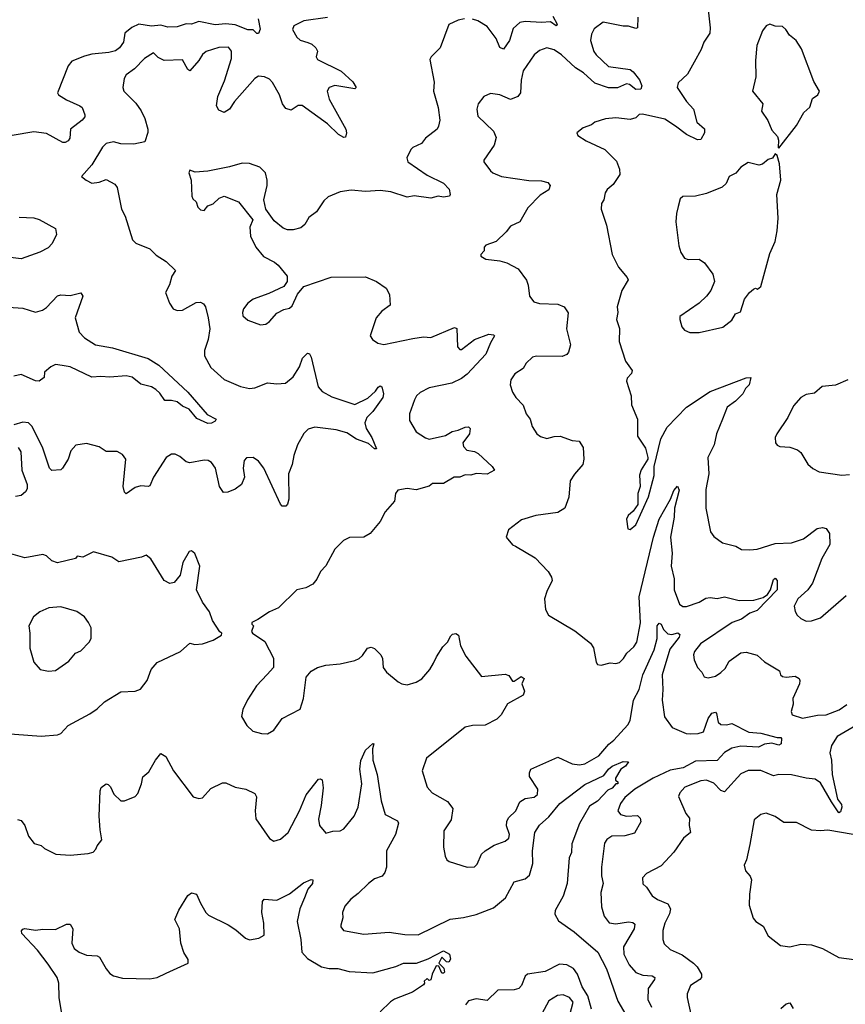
# Model space of a CAD drawing. Extents: x 2293878 to 2522763, y 823964 to 1006972.
# Tile 156 of 256: x 2344607 to 2349161, y 942168 to 947599. Entities that reach past the tile are written whole.
import ezdxf

# ---------------------------------------------------------------- set-up
doc = ezdxf.new("R2010")
doc.units = 0

msp = doc.modelspace()

# ---------------------------------------------------------------- linework, layer by layer
at = {"layer": '0CON20XD'}
for points in [[(2348403.9, 947653.9), (2348416.2, 947555), (2348413.8, 947525), (2348380, 947475), (2348366.2, 947435), (2348327.1, 947365), (2348290.3, 947299.7), (2348239.5, 947250.5), (2348234.2, 947225.8), (2348285, 947148), (2348323.1, 947105), (2348341.9, 947035), (2348385, 946996.7), (2348384.3, 946975), (2348365, 946938.8), (2348345, 946937.5), (2348285, 946965.6), (2348225, 947012.9), (2348165, 947050), (2348042.1, 947077.9), (2348024.5, 947075.5), (2348005, 947058.8), (2347975, 947049.2), (2347895, 947058.6), (2347837.7, 947052.3), (2347780, 947035), (2347760.7, 947019.3), (2347715, 947002.5), (2347680, 946975), (2347685, 946960), (2347731.7, 946931.7), (2347834.1, 946884.1), (2347898.3, 946818.3), (2347915.7, 946775.7), (2347916.9, 946745), (2347880.4, 946689.6), (2347847.3, 946662.7), (2347835.8, 946645), (2347829.2, 946605), (2347816.2, 946585), (2347814, 946555), (2347843.8, 946465), (2347874.3, 946305), (2347910.8, 946235), (2347957.9, 946177.9), (2347962.5, 946165), (2347928.9, 946105), (2347903.1, 946015), (2347905.6, 945985), (2347898.6, 945945), (2347915.6, 945895.6), (2347914.2, 945825), (2347948.1, 945715), (2347985.5, 945665), (2347981.8, 945648.2), (2347957.6, 945622.4), (2347954.3, 945605), (2347980, 945525), (2347981.9, 945475), (2348014.5, 945395), (2348015, 945302.5), (2348058.8, 945235), (2348072.5, 945185), (2348072.5, 945175), (2348035, 945116.7), (2348025, 945087.5), (2348030, 945025), (2348016.2, 944985), (2348017.5, 944925), (2347991.2, 944888.8), (2347962.5, 944865), (2347953.3, 944845), (2347961.7, 944791.7), (2347975, 944787.5), (2348005, 944812.5), (2348075, 944967.5), (2348107.7, 945085), (2348106, 945135), (2348143, 945287), (2348179.3, 945350.7), (2348285, 945462.5), (2348415, 945548.5), (2348615, 945623.3), (2348640, 945625), (2348630, 945585), (2348610, 945565), (2348595, 945536), (2348555, 945495.6), (2348508.9, 945461.1), (2348483.1, 945395), (2348451.1, 945315), (2348437.9, 945255), (2348403.3, 945185), (2348407.5, 945095), (2348392.6, 945007.4), (2348391.5, 944905), (2348417.5, 944775), (2348435, 944749.2), (2348483.6, 944713.6), (2348557.5, 944695), (2348587.7, 944677.7), (2348635, 944675.8), (2348675, 944679.4), (2348775, 944709.2), (2348865, 944714.1), (2348930.8, 944735), (2349005, 944793.3), (2349035, 944798.5), (2349055, 944792.9), (2349074.2, 944765), (2349075.6, 944705), (2349032.4, 944627.6), (2348979.5, 944490.5), (2348955, 944455.2), (2348898.8, 944405), (2348878.9, 944365), (2348884.5, 944335), (2348895.6, 944315), (2348915, 944295.7), (2348945, 944281.1), (2348975, 944283.5), (2349025, 944299.4), (2349165, 944422.9)], [(2345922.5, 947605), (2345933.8, 947546.2), (2345925, 947523.8), (2345915, 947524), (2345895, 947544), (2345865, 947543.2), (2345795, 947571.3), (2345745, 947577.1), (2345685, 947571.2), (2345595, 947590.3), (2345555, 947575.4), (2345525, 947576.8), (2345475, 947559.7), (2345425, 947558.9), (2345385, 947569.3), (2345335, 947563.8), (2345265, 947574.8), (2345225, 947556.3), (2345187.5, 947525), (2345179.6, 947475), (2345158.2, 947445), (2345135, 947426.8), (2345098.1, 947418.1), (2345005, 947409.6), (2344965, 947398.5), (2344895, 947370.8), (2344874.3, 947345.7), (2344815.7, 947195), (2344822, 947185), (2344865, 947157.5), (2344938.8, 947125), (2344951.2, 947115), (2344966.2, 947075), (2344965.8, 947064.2), (2344951.2, 947045), (2344887.1, 946995), (2344884, 946945), (2344875, 946931.2), (2344858.8, 946921.2), (2344845, 946921.2), (2344755, 946971.4), (2344685, 946981.1), (2344565, 946960.9)], [(2346305, 947611.1), (2346175, 947593.6), (2346120, 947565), (2346112.5, 947545), (2346135, 947502.9), (2346155, 947486.7), (2346195.8, 947474.2), (2346218.8, 947465), (2346241.2, 947445), (2346250, 947425), (2346243.3, 947395), (2346250.5, 947380.5), (2346380.8, 947315), (2346445, 947257.5), (2346463.3, 947225), (2346455, 947218.8), (2346345, 947236.2), (2346314.7, 947225.3), (2346302.7, 947205), (2346315, 947160.8), (2346406.2, 946995), (2346410.5, 946975), (2346405, 946951.2), (2346395, 946950), (2346365, 946965.5), (2346305, 947025.4), (2346165, 947125.6), (2346143.4, 947126.6), (2346105, 947101.2), (2346075, 947110), (2346056.9, 947135), (2346040, 947185), (2346002.2, 947252.2), (2345985, 947270.8), (2345957.5, 947285), (2345925, 947287.5), (2345905, 947275.8), (2345791.2, 947148.8), (2345765, 947106.2), (2345735, 947086.7), (2345705, 947100), (2345693.3, 947125), (2345699.5, 947175), (2345737.6, 947262.4), (2345776, 947385), (2345776.2, 947426.2), (2345758.1, 947448.1), (2345705, 947445.6), (2345635, 947424.4), (2345615, 947408.1), (2345595.6, 947375), (2345545, 947317.1), (2345535, 947324.3), (2345505, 947377.1), (2345405, 947374.1), (2345370.8, 947390.8), (2345345, 947416), (2345295, 947384.4), (2345241.3, 947328.7), (2345195, 947294.4), (2345183.8, 947275), (2345175.4, 947225), (2345181.2, 947205), (2345248.8, 947138.8), (2345277.4, 947097.4), (2345297.3, 947055), (2345313.5, 946995), (2345313.3, 946976.7), (2345296.7, 946925), (2345237.3, 946912.7), (2345165.5, 946914.5), (2345123.8, 946926.2), (2345085, 946916.9), (2345064, 946896), (2345005, 946798.6), (2344948.8, 946735), (2344973.5, 946713.5), (2345005, 946698.5), (2345045, 946703.1), (2345085, 946717.5), (2345132.9, 946692.9), (2345144.4, 946674.4), (2345168.6, 946555), (2345189.2, 946515), (2345228.8, 946385), (2345247.3, 946367.3), (2345325, 946335.6), (2345360.7, 946300.7), (2345415, 946265.6), (2345466.7, 946215), (2345446, 946185), (2345433, 946137), (2345411.2, 946095), (2345434, 946035), (2345453.3, 946005), (2345475.8, 945995.8), (2345505, 945997.8), (2345581.3, 946038.7), (2345605, 946040.8), (2345621.1, 946031.1), (2345631.9, 946015), (2345646.4, 945955), (2345655.5, 945894.5), (2345646.9, 945835), (2345625.8, 945775), (2345625.8, 945745), (2345660.9, 945680.9), (2345734.5, 945614.5), (2345825, 945576.7), (2345875, 945565.5), (2345905, 945568.9), (2345975, 945595.7), (2346025, 945590), (2346072.5, 945595), (2346115, 945628.8), (2346150, 945685), (2346167.3, 945732.7), (2346195, 945760), (2346205, 945756.7), (2346215, 945737.5), (2346253.3, 945575), (2346275, 945548.9), (2346328.8, 945518.8), (2346455, 945476.5), (2346527.6, 945512.4), (2346570, 945550), (2346585, 945572.9), (2346595, 945579.4), (2346604.4, 945574.4), (2346614.1, 945535.9), (2346610.6, 945515), (2346555, 945437.8), (2346522.8, 945405), (2346511.5, 945375), (2346519.1, 945345), (2346550, 945295), (2346575, 945232.5), (2346565, 945231.2), (2346531.8, 945261.8), (2346465, 945286.2), (2346411.2, 945321.2), (2346353, 945337), (2346235, 945352.5), (2346198.8, 945341.2), (2346175, 945317.5), (2346140, 945255), (2346119.4, 945195), (2346110, 945145), (2346089.5, 945095), (2346092.5, 944955), (2346085, 944927.5), (2346075, 944916.7), (2346055, 944916.2), (2346045, 944926), (2345954.5, 945125), (2345925, 945164.3), (2345895, 945184.2), (2345857.7, 945182.3), (2345845, 945167.5), (2345839.2, 945125), (2345846.7, 945075), (2345830, 945035), (2345795, 945010), (2345755, 944992.5), (2345731.9, 944991.9), (2345709.2, 945025), (2345686.9, 945125), (2345665, 945157.5), (2345647.4, 945167.4), (2345625, 945170), (2345545, 945154.2), (2345525, 945160.8), (2345490.7, 945190.7), (2345465, 945202.5), (2345445, 945202), (2345415, 945184.2), (2345345, 945076.2), (2345325, 945028.8), (2345315, 945024.2), (2345275, 945027.5), (2345245, 945019.2), (2345195, 944983.8), (2345185, 944992.5), (2345177.3, 945025), (2345192.9, 945175), (2345175, 945201.2), (2345145, 945217.1), (2345085, 945217.1), (2345045, 945242.9), (2344975, 945260.8), (2344917.5, 945252.5), (2344888.9, 945221.1), (2344875.5, 945175), (2344844, 945125), (2344834.2, 945115.8), (2344785, 945113.3), (2344772, 945125), (2344735.6, 945235), (2344675.7, 945355), (2344655, 945375.8), (2344625, 945380), (2344575, 945363.8)], [(2347060, 947605), (2347025, 947597.1), (2346975, 947572), (2346926.6, 947443.4), (2346876.2, 947395), (2346869.3, 947380.7), (2346892.5, 947255), (2346890.6, 947205), (2346915.6, 947115), (2346924.2, 947045), (2346917.3, 947012.7), (2346910, 946995), (2346845, 946946.7), (2346823.9, 946916.1), (2346775.9, 946894.1), (2346765, 946882.5), (2346743, 946837), (2346747.5, 946815), (2346855, 946742.2), (2346945, 946697.8), (2346976, 946665), (2346982.5, 946635), (2346977.5, 946625), (2346945, 946620), (2346915, 946626), (2346875.7, 946614.3), (2346782.7, 946627.3), (2346745, 946620), (2346655, 946650), (2346595, 946657.1), (2346515, 946651.4), (2346435, 946658.8), (2346375, 946650), (2346308.3, 946621.7), (2346285, 946600), (2346245, 946540), (2346201.5, 946508.5), (2346180.9, 946469.1), (2346157.9, 946452.1), (2346115, 946440.8), (2346085, 946440.8), (2346059.7, 946449.7), (2346010.7, 946490.7), (2345964.5, 946554.5), (2345954.3, 946605), (2345972.5, 946685), (2345972, 946715), (2345963.3, 946755), (2345932.5, 946785), (2345875, 946805.8), (2345835, 946808.6), (2345765, 946787.1), (2345645, 946762.9), (2345575, 946758.8), (2345545, 946770), (2345540, 946755), (2345553.3, 946715), (2345556.7, 946625), (2345561.7, 946611.7), (2345580, 946595), (2345590, 946565), (2345605, 946550), (2345625, 946547.5), (2345645, 946572.5), (2345675, 946583.3), (2345706.7, 946615), (2345735, 946625.8), (2345815, 946594), (2345892.5, 946495), (2345876.7, 946455), (2345880, 946405), (2345910, 946345), (2345952.7, 946292.7), (2346012.7, 946262.7), (2346033.3, 946245), (2346082.5, 946185), (2346082.5, 946155), (2346065, 946127.5), (2345981.7, 946088.3), (2345895, 946058.6), (2345865, 946035.8), (2345841.9, 946005), (2345835.6, 945985), (2345838.1, 945965), (2345865, 945941.5), (2345935, 945915.6), (2345965, 945920.6), (2345984.6, 945935.4), (2346025, 945980), (2346065, 946001.2), (2346095, 946008.8), (2346109.5, 946020.5), (2346140, 946085), (2346175, 946126.7), (2346325, 946178.8), (2346515, 946180.8), (2346575, 946156), (2346629.1, 946119.1), (2346647.3, 946082.7), (2346650, 946025), (2346605, 945991.2), (2346573.8, 945955), (2346540, 945855), (2346552.5, 945835), (2346582.5, 945815), (2346615, 945807.5), (2346775, 945840), (2346835, 945849.1), (2346875, 945847.1), (2347005, 945901.2), (2347018.8, 945895), (2347021.2, 945795), (2347035, 945780), (2347045, 945780), (2347116.2, 945835), (2347195, 945864.3), (2347221.2, 945861.2), (2347226.2, 945855), (2347203.2, 945816.8), (2347179.1, 945755), (2347075, 945643.1), (2347045, 945619.4), (2346990, 945595), (2346865, 945568.6), (2346816.8, 945543.2), (2346796, 945525), (2346785, 945503.3), (2346758, 945425), (2346757.7, 945387.7), (2346793.3, 945325), (2346845, 945292), (2346865, 945286.2), (2346955, 945306), (2346992.1, 945327.9), (2347025, 945334.3), (2347065, 945352), (2347083.3, 945353.3), (2347092.5, 945345), (2347087.5, 945315), (2347052, 945265), (2347054.3, 945244.3), (2347073.3, 945225), (2347115, 945216.7), (2347136.1, 945206.1), (2347214, 945135), (2347226.7, 945115), (2347185, 945092.5), (2347124.2, 945095.8), (2347095, 945086.7), (2347065, 945088), (2347035, 945076.2), (2347004.4, 945075.6), (2346945, 945040), (2346885, 945040), (2346865, 945026.7), (2346795, 945006.2), (2346745, 945012.5), (2346692.5, 945005), (2346680, 944985), (2346675, 944943.3), (2346624, 944885), (2346595, 944831.2), (2346540, 944765), (2346505, 944744.5), (2346427, 944743), (2346393.6, 944726.4), (2346345, 944678), (2346295, 944586), (2346267.1, 944555), (2346247.1, 944512.9), (2346224.5, 944485.5), (2346185, 944465.8), (2346135, 944454.3), (2346035, 944355.8), (2345985, 944333.3), (2345920.2, 944289.8), (2345887.5, 944275), (2345887.5, 944265), (2345896.2, 944255), (2345886.2, 944225), (2345892, 944215), (2345958.8, 944168.8), (2346006.8, 944076.8), (2346007.5, 944025), (2345972.2, 943987.8), (2345912.9, 943925), (2345863, 943847), (2345837.5, 943795), (2345830, 943755), (2345860, 943705), (2345892.5, 943675), (2345941.7, 943661.7), (2345975, 943660), (2346009.7, 943680.3), (2346055, 943743.8), (2346155, 943796.7), (2346172.9, 943855), (2346188, 943972), (2346214.4, 944005.6), (2346250, 944025), (2346295, 944039.5), (2346375, 944045.6), (2346456.4, 944063.6), (2346480, 944075), (2346497.7, 944092.3), (2346525, 944132.5), (2346545, 944137.5), (2346565, 944130), (2346600, 944095), (2346607.5, 944075), (2346611.2, 944025), (2346630.3, 944000.3), (2346695, 943947.1), (2346715, 943935.8), (2346745, 943930), (2346795, 943944.2), (2346825, 943962.5), (2346870, 944015), (2346889.3, 944049.3), (2346905.6, 944084.4), (2346940.9, 944139.1), (2346966, 944165), (2346985, 944200), (2346995, 944210), (2347013, 944213), (2347026.7, 944205), (2347038.8, 944145), (2347068.8, 944088.8), (2347155, 943976.7), (2347285, 943988.8), (2347305, 943982.5), (2347325, 943950), (2347335, 943950), (2347373.6, 943976.4), (2347390, 943965), (2347377.5, 943935), (2347392.5, 943895), (2347385, 943872.5), (2347298, 943825), (2347262, 943765), (2347239.4, 943740.6), (2347175, 943707.5), (2347104.3, 943705.7), (2347065, 943696), (2346851.4, 943525), (2346826.7, 943455), (2346854.4, 943365), (2346881.9, 943335), (2346966.4, 943286.4), (2346997.2, 943247.2), (2346987.1, 943185), (2346945.8, 943125), (2346944.3, 943035), (2346954, 942985), (2346963.8, 942965), (2346976.1, 942956.1), (2347075, 942924.3), (2347115, 942926.2), (2347129.7, 942940.3), (2347155, 942996.2), (2347174, 943015), (2347225, 943045.6), (2347285, 943067.5), (2347305, 943083.8), (2347308.5, 943105), (2347292.9, 943152.9), (2347294.2, 943175.8), (2347304.2, 943195.8), (2347344.5, 943235), (2347365.3, 943284.7), (2347395, 943303.3), (2347445, 943310), (2347463.8, 943325), (2347465.8, 943355), (2347419.4, 943425), (2347418.6, 943445), (2347426.2, 943465), (2347575, 943531.4), (2347655, 943493.9), (2347695, 943489.1), (2347725, 943494.1), (2347802.1, 943537.9), (2347856.3, 943603.7), (2347884.4, 943625), (2347961.1, 943708.9), (2347975, 943733.8), (2347993.6, 943845), (2348024.7, 943905), (2348044.8, 943985.2), (2348107.2, 944122.8), (2348123, 944185), (2348123.2, 944255), (2348135, 944270.8), (2348145, 944264), (2348157.8, 944235), (2348182, 944212), (2348205, 944207.9), (2348237.3, 944217.3), (2348248, 944208), (2348245, 944193.1), (2348193.9, 944126.1), (2348150.5, 943985), (2348154.8, 943905), (2348150.9, 943845), (2348163.1, 943753.1), (2348205.6, 943695.6), (2348282.4, 943662.4), (2348305, 943659.4), (2348348.9, 943661.1), (2348378.8, 943671.2), (2348405.3, 943744.7)], [(2347548.1, 947618.1), (2347571.4, 947575), (2347566.7, 947565), (2347535, 947588.2), (2347485, 947583.2), (2347395, 947589.5), (2347365, 947584.1), (2347329.4, 947550.6), (2347309.7, 947485), (2347275, 947437.3), (2347255, 947445.6), (2347234.6, 947495), (2347185, 947561.9), (2347135, 947592.2), (2347105, 947601.4)], [(2348015.8, 947614.2), (2348015, 947554), (2348005, 947550.8), (2347965.8, 947564.2), (2347935, 947564.4), (2347825, 947586), (2347775, 947548.8), (2347761.1, 947518.9), (2347755.5, 947485), (2347774.8, 947424.8), (2347787.3, 947405), (2347855, 947342), (2347973.9, 947323.9), (2347991, 947311), (2348025, 947266.9), (2348038.5, 947235), (2348033.9, 947216.1), (2348005, 947214.2), (2347971.2, 947241.2), (2347955, 947246.4), (2347905, 947222.9), (2347855, 947222.8), (2347779.8, 947249.8), (2347716.5, 947306.5), (2347673.3, 947333.3), (2347595, 947406.2), (2347555, 947433.3), (2347515, 947443.3), (2347475, 947429.4), (2347445.7, 947405), (2347385, 947318), (2347372.9, 947265), (2347369.1, 947195), (2347354.1, 947175.9), (2347315, 947160), (2347255, 947184.3), (2347205, 947192), (2347166.7, 947175), (2347136.2, 947135), (2347128, 947105), (2347135, 947067.5), (2347221.2, 946985), (2347235, 946950), (2347225, 946907.5), (2347166.7, 946825), (2347166.7, 946815), (2347205, 946766)], [(2348795, 946890), (2348892, 947015), (2348933.2, 947086.8), (2348965, 947117.5), (2348980, 947165), (2349010, 947185), (2349018.8, 947205), (2348988.3, 947258.3), (2348919.5, 947439.5), (2348890, 947485), (2348854.1, 947514.1), (2348833.8, 947545), (2348815, 947561.2), (2348775, 947563.3), (2348745, 947573.8), (2348724.3, 947565.7), (2348705, 947537.5), (2348673, 947457), (2348665.6, 947375), (2348668.1, 947285), (2348650, 947205), (2348705.9, 947135.9), (2348698.8, 947095), (2348733.6, 947043.6), (2348755, 946990), (2348787.5, 946955), (2348792.5, 946935), (2348790, 946895), (2348795, 946890)], [(2348355, 945873.3), (2348486.4, 945903.6), (2348535, 945942.5), (2348555, 945977.5), (2348582.5, 945987.5), (2348605, 946057.5), (2348633.3, 946095), (2348655, 946112.5), (2348665, 946117.5), (2348677, 946113), (2348695, 946127.5), (2348745, 946310), (2348773.8, 946375), (2348785.6, 946435), (2348791.1, 946505), (2348784.2, 946635), (2348805.8, 946715), (2348797.5, 946805), (2348785, 946850), (2348775, 946860), (2348760, 946835), (2348735, 946827.5), (2348705, 946803.3), (2348685, 946797.5), (2348625, 946812.5), (2348585, 946785.8), (2348557.2, 946752.8), (2348520.8, 946735), (2348503.8, 946695), (2348481.2, 946675), (2348395, 946640), (2348335, 946626.2), (2348265, 946623.3), (2348249.3, 946610.7), (2348239.3, 946569.3), (2348229.3, 946530.7), (2348226.7, 946485), (2348242.7, 946352.7), (2348253.8, 946315), (2348275, 946283.8), (2348295, 946276.7), (2348355, 946278.8), (2348385, 946258.8), (2348430, 946195), (2348439.2, 946155), (2348419.2, 946105), (2348395.5, 946074.5), (2348355, 946036.2), (2348248.3, 945961.7), (2348247.5, 945945), (2348260, 945905), (2348275, 945887.5), (2348303.6, 945873.6), (2348355, 945873.3)], [(2347205, 946766), (2347216.7, 946755), (2347265, 946734.4), (2347415, 946712.2), (2347485, 946710.9), (2347520.6, 946700.6), (2347534, 946685), (2347525, 946660), (2347477.9, 946632.1), (2347409.1, 946560.9), (2347365, 946484.3), (2347315, 946460), (2347291.4, 946428.6), (2347235, 946376.2), (2347177.5, 946355), (2347170, 946345), (2347170, 946325), (2347150, 946305), (2347150, 946295), (2347178.3, 946278.3), (2347255, 946269.2), (2347295, 946257.5), (2347355.8, 946225.8), (2347402, 946162), (2347411.4, 946135), (2347418.6, 946075), (2347443.8, 946043.8), (2347475, 946033.3), (2347575, 946030.9), (2347610, 946015), (2347632, 945982), (2347623.2, 945893.2), (2347645.7, 945805), (2347634, 945765), (2347625, 945752), (2347598.9, 945741.1), (2347457.6, 945742.4), (2347435, 945737.1), (2347400, 945705), (2347384.4, 945675.6), (2347337.5, 945645), (2347316.6, 945613.4), (2347312.2, 945585), (2347325, 945544), (2347343.3, 945515), (2347385, 945473.8), (2347400.8, 945425), (2347422, 945395), (2347433.8, 945355), (2347460, 945315), (2347480.2, 945300.2), (2347515, 945288.6), (2347555, 945300), (2347588.8, 945301.2), (2347655, 945278.8), (2347693.6, 945273.6), (2347715, 945240), (2347718.8, 945175), (2347713.8, 945145), (2347667, 945093), (2347644.4, 945055.6), (2347636.7, 944965), (2347613.8, 944905), (2347575, 944881.4), (2347455, 944864.4), (2347375, 944841.2), (2347303.3, 944785), (2347290, 944745), (2347325, 944703.3), (2347342.5, 944695), (2347450.3, 944630.3), (2347522, 944555), (2347541.2, 944525), (2347544, 944505), (2347514.3, 944445), (2347502, 944405), (2347506.7, 944345), (2347523.3, 944315), (2347668.9, 944228.9), (2347755, 944160.6), (2347772.2, 944135), (2347786.2, 944055), (2347795, 944043.3), (2347815, 944038.8), (2347865, 944050.8), (2347895, 944047.1), (2347915, 944052.9), (2347937.5, 944075), (2347955.8, 944105), (2347995, 944140), (2348010.5, 944165), (2348032.2, 944272.2), (2348024.2, 944415), (2348104, 944745), (2348134.8, 944845), (2348197.1, 944955), (2348215, 945002), (2348235, 945026), (2348244.2, 945005), (2348218.5, 944905), (2348216.3, 944855), (2348196.7, 944745), (2348205.9, 944655.9), (2348201.4, 944585), (2348217.1, 944515), (2348216.8, 944455), (2348245.7, 944375), (2348265, 944362.5), (2348285, 944362.1), (2348355, 944385.6), (2348391.7, 944408.3), (2348415, 944411.9), (2348455, 944407.1), (2348495, 944415.7), (2348575, 944395.6), (2348656.4, 944396.4), (2348707.5, 944412.5), (2348731.3, 944428.7), (2348748.2, 944455), (2348765, 944510.8), (2348775, 944518.9), (2348785.3, 944505), (2348785.2, 944454.8), (2348675, 944340), (2348635, 944324.7), (2348587.8, 944292.2), (2348537.1, 944275), (2348363, 944157), (2348329.2, 944115), (2348324.2, 944095), (2348327.7, 944067.7), (2348346.2, 944025), (2348370.5, 944000.5), (2348383.3, 943975), (2348405, 943968.8), (2348445, 943978), (2348475, 943997.5), (2348498.9, 944021.1), (2348520, 944060), (2348585, 944106.2), (2348615, 944110), (2348675, 944094.2), (2348715, 944057.8), (2348797.5, 944007.5), (2348804.4, 943985), (2348815, 943975.8), (2348835, 943972.2), (2348885, 943978.6), (2348905.7, 943965), (2348910.6, 943955), (2348908.1, 943935), (2348872, 943855), (2348873.9, 943823.9), (2348863, 943783), (2348867.5, 943765), (2348925, 943747.1), (2349006.9, 943763.1), (2349055.2, 943764.8), (2349127, 943793), (2349169.1, 943820.9)], [(2344605, 946510), (2344685.6, 946505.6), (2344715, 946498), (2344805, 946447.5), (2344810, 946415), (2344786, 946365), (2344765, 946340.6), (2344717.7, 946317.7), (2344615, 946280), (2344515, 946292.9)], [(2344545, 946014.2), (2344625, 946008.9), (2344695, 945985.6), (2344732.6, 945997.4), (2344755, 946011.4), (2344815, 946076), (2344835, 946080.8), (2344885, 946078), (2344945, 946093.3), (2344955.8, 946075), (2344913.1, 945955), (2344934.5, 945875), (2344964.3, 945844.3), (2345025, 945805.4), (2345119.2, 945789.2), (2345315, 945730.9), (2345374.1, 945694.1), (2345533.8, 945545), (2345640.6, 945420.6), (2345691.2, 945395), (2345686.2, 945385), (2345665, 945374.5), (2345645, 945372.2), (2345585, 945400), (2345541.5, 945451.5), (2345505, 945467.9), (2345475, 945491.8), (2345445, 945498.8), (2345408.1, 945498.1), (2345380, 945540), (2345359, 945559), (2345335, 945574.1), (2345275, 945588.5), (2345227.4, 945627.4), (2345195, 945634), (2345105, 945626.6), (2345055, 945631.9), (2345005, 945628.1), (2344885, 945684.8), (2344841.6, 945691.6), (2344805, 945696.5), (2344779.2, 945685), (2344744.3, 945655), (2344742.5, 945625), (2344715, 945605.6), (2344695, 945607.8), (2344615, 945641.4), (2344575, 945632.5)], [(2349175, 945612), (2349107.5, 945582.5), (2349034.2, 945575.8), (2348990.7, 945539.3), (2348945, 945531.2), (2348915, 945516), (2348875, 945470), (2348844.5, 945405.5), (2348784, 945315), (2348774, 945295), (2348776.7, 945265), (2348785, 945252.5), (2348800, 945245), (2348855, 945242), (2348897.3, 945227.3), (2348915, 945212.5), (2348955, 945146.7), (2348982.7, 945122.7), (2349017.5, 945105), (2349142.3, 945087.7), (2349185, 945091.1)], [(2344599.7, 945239.7), (2344612.9, 945215), (2344620, 945115), (2344649.2, 945035), (2344648.3, 945011.7), (2344640, 944995), (2344615, 944973.8), (2344585, 944969.2)], [(2344725, 943647.5), (2344815, 943653.8), (2344835, 943662.5), (2344873.8, 943705), (2344995, 943770), (2345035, 943797.5), (2345075, 943835.8), (2345165, 943891.2), (2345245, 943896.2), (2345274.1, 943905.9), (2345311.2, 943955), (2345332, 944015), (2345365, 944052.9), (2345495, 944113.8), (2345545, 944160), (2345572.5, 944152.5), (2345615, 944156.2), (2345675, 944176.7), (2345720, 944205), (2345722.5, 944215), (2345712, 944222), (2345670, 944285), (2345655, 944333.8), (2345615.8, 944385.8), (2345582.5, 944455), (2345601.2, 944585), (2345572.5, 944655), (2345555, 944670), (2345542.5, 944665), (2345506.7, 944605), (2345492.5, 944535), (2345460, 944495), (2345435, 944488.8), (2345403.3, 944505), (2345330.8, 944625), (2345305, 944645.8), (2345280, 944635), (2345155, 944609.4), (2345115, 944634.4), (2345015, 944664), (2344955, 944634.2), (2344925, 944640), (2344915, 944627.5), (2344815, 944604), (2344785, 944614), (2344755, 944641.2), (2344735, 944650), (2344635, 944630), (2344545.9, 944655.9)], [(2344766.1, 944006.1), (2344805, 944010), (2344878.3, 944061.7), (2344915, 944104.2), (2344945, 944117.5), (2344990, 944165), (2345000.8, 944185), (2345000.8, 944245), (2344987.5, 944275), (2344964.2, 944305), (2344923.3, 944335), (2344835, 944360), (2344767.5, 944355), (2344717.9, 944332.1), (2344683.8, 944305), (2344658, 944255), (2344663.8, 944215), (2344662.7, 944132.7), (2344686.2, 944055), (2344720, 944015), (2344766.1, 944006.1)], [(2348405.3, 943744.7), (2348425, 943773.1), (2348445, 943779.2), (2348451.4, 943771.4), (2348459.4, 943725), (2348475, 943711.1), (2348505, 943709.4), (2348535, 943716.9), (2348629.8, 943669.8), (2348695, 943663.9), (2348785, 943638.8), (2348805, 943639.2), (2348810, 943635), (2348807.8, 943605), (2348795, 943597.9), (2348755, 943608), (2348715, 943603.3), (2348682.9, 943587.1), (2348585, 943591.3), (2348535, 943580), (2348495, 943556.7), (2348455, 943513.1), (2348335, 943508.5), (2348267.6, 943472.4), (2348195, 943458.8), (2348101.9, 943415), (2348000, 943355), (2347945, 943308.5), (2347920.4, 943275), (2347907.3, 943235), (2347920.8, 943215), (2347955, 943206.5), (2348015, 943209.2), (2348030, 943195), (2348034, 943175), (2347998.4, 943111.6), (2347945, 943097.4), (2347873.3, 943095), (2347845, 943077.5), (2347833, 943057), (2347815.4, 942925), (2347817, 942877), (2347826.2, 942835), (2347813.5, 942785), (2347815.6, 942705), (2347830.6, 942655), (2347858.2, 942618.2), (2347895, 942611.3), (2347965, 942622.5), (2347988.8, 942618.8), (2348000.5, 942610.5), (2347996.4, 942585), (2347937.1, 942485), (2347939.6, 942445), (2347968.5, 942385), (2348005, 942343.5), (2348045, 942328.5), (2348095, 942324.4), (2348110, 942315), (2348109.5, 942305), (2348074.6, 942255), (2348072.5, 942195), (2348091.3, 942151.3)], [(2344505, 943663.8), (2344725, 943647.5)], [(2349204.2, 943695.8), (2349115.6, 943645), (2349084.7, 943595.3), (2349075.3, 943555), (2349085.4, 943515), (2349088.2, 943435), (2349118.8, 943298.8), (2349140.4, 943270.4), (2349142.8, 943255), (2349135, 943229.2), (2349125, 943224.6), (2349085, 943285.5), (2349025, 943388.9), (2348995, 943409.4), (2348945.5, 943414.5), (2348865, 943433.5), (2348795, 943435.6), (2348765, 943428.5), (2348695, 943457.3), (2348625, 943458.1), (2348585, 943440), (2348495, 943339.4), (2348475, 943347.5), (2348435, 943387.9), (2348395, 943403.5), (2348365, 943401.5), (2348276, 943365), (2348247.5, 943335), (2348240.8, 943315), (2348281.2, 943221.2), (2348301.8, 943195), (2348299.5, 943155), (2348306.5, 943115), (2348268.1, 943085), (2348215, 943007.5), (2348145, 942931.4), (2348065, 942890), (2348042.5, 942865), (2348045, 942832.5), (2348065, 942813.8), (2348095, 942765.8), (2348125, 942745.6), (2348181.9, 942721.9), (2348197.1, 942695), (2348192.1, 942667.9), (2348166, 942615), (2348154.3, 942575), (2348154.2, 942525), (2348161.7, 942501.7), (2348195, 942470), (2348260.9, 942440.9), (2348324.2, 942395), (2348344.6, 942374.6), (2348368, 942335), (2348368, 942315), (2348359.2, 942305), (2348307.9, 942272.1), (2348289.2, 942225), (2348288.1, 942205), (2348310.9, 942105)], [(2344595, 943187.1), (2344615, 943182), (2344636, 943155), (2344656.2, 943095), (2344687.5, 943055), (2344725, 943043.3), (2344745, 943026.7), (2344805.9, 942995.9), (2344885, 942991.1), (2344985, 942999.2), (2345012.7, 943007.3), (2345027.1, 943022.9), (2345035, 943042.5), (2345061.2, 943075), (2345050.5, 943130.5), (2345045.6, 943205), (2345050.6, 943345), (2345055.9, 943364.1), (2345085, 943383.3), (2345095, 943380), (2345107.8, 943367.8), (2345127, 943327), (2345165, 943290), (2345185, 943290), (2345245, 943314), (2345259.1, 943330.9), (2345280, 943385), (2345286.7, 943423.3), (2345319.3, 943450.7), (2345355.8, 943515), (2345385, 943551.2), (2345414, 943535), (2345455, 943456.7), (2345565, 943313.3), (2345595, 943302.5), (2345615, 943306.7), (2345661.5, 943358.5), (2345725, 943390), (2345745, 943388.8), (2345795, 943366.2), (2345853.9, 943353.9), (2345905, 943331.2), (2345912.7, 943312.7), (2345905.6, 943235), (2345910.3, 943190.3), (2345985, 943083.3), (2346008.3, 943068.3), (2346045, 943078.6), (2346087.8, 943115), (2346150, 943235), (2346187.3, 943322.7), (2346255, 943410), (2346265, 943412.5), (2346276.4, 943406.4), (2346281.2, 943361.2), (2346270.8, 943265), (2346255, 943190), (2346260, 943155), (2346295, 943112.5), (2346335, 943123.8), (2346375, 943124), (2346395, 943136.2), (2346451.9, 943205), (2346473.6, 943255), (2346495.3, 943385), (2346482.7, 943465), (2346488, 943512), (2346515, 943570), (2346555, 943606.2), (2346560, 943605), (2346553.6, 943576.4), (2346555.7, 943515), (2346579.1, 943435), (2346600.3, 943290.3), (2346622.5, 943215), (2346690.8, 943180.8), (2346697.5, 943167.5), (2346680.6, 943105), (2346631.1, 943015), (2346630.8, 942925), (2346620.8, 942895), (2346606, 942875), (2346565, 942860), (2346532, 942835), (2346475, 942778.8), (2346433, 942747), (2346401.2, 942708.8), (2346387.5, 942675), (2346388.8, 942645), (2346378.8, 942605), (2346378.8, 942595), (2346393.8, 942575), (2346505, 942555.6), (2346645, 942566.7), (2346732.1, 942552.1), (2346805, 942551.9), (2346981.8, 942638.2), (2347055, 942647.1), (2347125, 942663.6), (2347220.7, 942699.3), (2347287.3, 942755), (2347335, 942844.3), (2347395, 942860), (2347420, 942880), (2347438.3, 942945), (2347435.2, 943014.8), (2347448.9, 943115), (2347474.2, 943155.8), (2347525, 943202.3), (2347585.8, 943275), (2347725, 943380.2), (2347829.2, 943430.8), (2347854.4, 943465), (2347875, 943480.9), (2347935, 943507.3), (2347965.5, 943505.5), (2347948.1, 943481.9), (2347923.8, 943465), (2347894.2, 943415), (2347893.6, 943403.6), (2347906.7, 943395), (2347906, 943385), (2347895, 943383.8), (2347875, 943360.5), (2347851.5, 943348.5), (2347795, 943287.7), (2347749.4, 943260.6), (2347694.1, 943165.9), (2347652.4, 943052.4), (2347650.6, 943005), (2347637.8, 942975), (2347626.1, 942833.9), (2347605.6, 942765), (2347561.5, 942685), (2347559.4, 942665), (2347579.1, 942629.1), (2347665, 942567.1), (2347795.7, 942455.7), (2347843.2, 942363.2), (2347906.5, 942185), (2347950.1, 942110.1)], [(2349205, 943104), (2349065, 943129.2), (2349025, 943124), (2348975, 943128), (2348891.2, 943171.2), (2348821.7, 943171.7), (2348775, 943204.2), (2348725, 943222.5), (2348694.5, 943215.5), (2348657.5, 943185), (2348635, 943050), (2348616.2, 942965), (2348603.3, 942935), (2348610, 942905), (2348636.7, 942875), (2348644.2, 942855), (2348632, 942775), (2348630, 942715), (2348652.9, 942642.9), (2348666.7, 942625), (2348708.3, 942598.3), (2348736.2, 942545), (2348803.2, 942493.2), (2348855, 942485.8), (2348915, 942499.5), (2348975, 942496.4), (2349035.3, 942475.3), (2349125, 942426), (2349210, 942415)], [(2344840, 942115), (2344825.8, 942205), (2344822.5, 942285), (2344813.1, 942315), (2344765, 942390), (2344706.2, 942466.2), (2344619.3, 942559.3), (2344617, 942573), (2344625, 942582.5), (2344635, 942586.2), (2344695, 942577.1), (2344735, 942582.9), (2344805, 942580.8), (2344865, 942610), (2344885, 942610), (2344901.2, 942585), (2344895.6, 942505), (2344908.6, 942475), (2344936.2, 942455), (2344975, 942439.4), (2345035, 942435.6), (2345048, 942428), (2345085, 942364.3), (2345105, 942338.1), (2345125, 942325.5), (2345175, 942312), (2345325, 942308.5), (2345365, 942316.4), (2345415, 942339.5), (2345536.2, 942395), (2345536.2, 942415), (2345513.2, 942453.2), (2345495.7, 942505), (2345488.1, 942585), (2345463.8, 942635), (2345485, 942686.7), (2345535, 942767.5), (2345555, 942783.3), (2345583.3, 942775), (2345604, 942725), (2345633.1, 942675), (2345649.1, 942659.1), (2345756.6, 942606.6), (2345799.2, 942579.2), (2345851.9, 942531.9), (2345875, 942523.6), (2345927.2, 942532.8), (2345955, 942550), (2345954.6, 942615), (2345942.2, 942675), (2345946.7, 942735), (2345955, 942747.5), (2346025, 942742.5), (2346095, 942777.5), (2346172.4, 942837.6), (2346215.6, 942855.6), (2346223.9, 942853.9), (2346223.1, 942835), (2346196.7, 942803.3), (2346178.5, 942755), (2346152.5, 942695), (2346137.3, 942625), (2346157.1, 942525), (2346163.8, 942455), (2346195, 942420.4), (2346272, 942375), (2346315, 942366.2), (2346362.5, 942365), (2346425, 942348.2), (2346555, 942341.8), (2346682.7, 942377.3), (2346725, 942395.5), (2346795.5, 942394.5), (2346860.6, 942419.4), (2346945, 942463.3), (2346978.8, 942445), (2346983, 942417), (2346975, 942400), (2346961.7, 942401.7), (2346935, 942427.5), (2346920, 942395), (2346947, 942367), (2346950, 942345), (2346945, 942340), (2346935, 942340), (2346918.3, 942378.3), (2346905, 942380), (2346882.5, 942335), (2346875, 942303.3), (2346865, 942300), (2346855, 942310), (2346837.5, 942295), (2346840, 942285), (2346834.2, 942275), (2346774.5, 942235), (2346675, 942196.9), (2346651.7, 942181.7), (2346595, 942126.5)], [(2347760.7, 942140.7), (2347741.2, 942215), (2347709.5, 942265), (2347683.5, 942335), (2347661.5, 942365), (2347625.6, 942385), (2347585, 942389.2), (2347505, 942348.1), (2347408.6, 942335), (2347395, 942322.9), (2347375, 942272), (2347360, 942255), (2347335, 942247.9), (2347244.1, 942245.9), (2347185, 942189.5), (2347125, 942198.9), (2347083.6, 942186.4), (2347066.9, 942165)], [(2347632.7, 942075), (2347659.3, 942179.3), (2347639.4, 942205), (2347605, 942220.9), (2347573, 942217), (2347525, 942187.1), (2347487.8, 942115)], [(2348805.3, 942144.7), (2348835, 942170.8), (2348855, 942176.2), (2348874.3, 942145)]]:
    msp.add_lwpolyline(points, dxfattribs=at)

doc.saveas('drawing.dxf')
